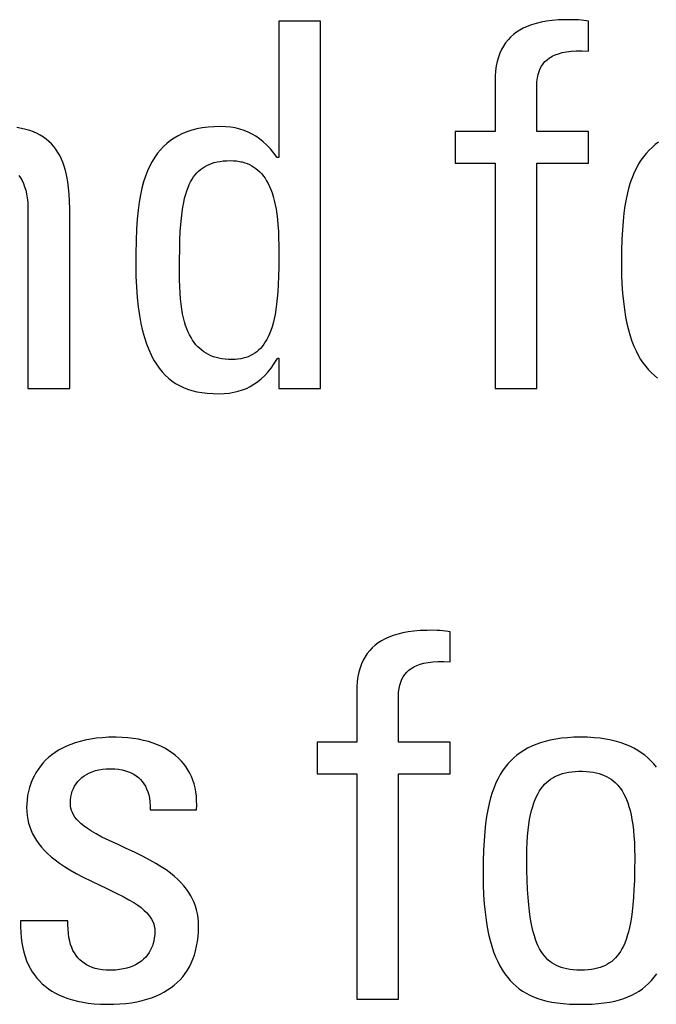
# Model space of a CAD drawing. Header units: millimetres. Extents: x -728 to -141, y -62 to 525.
# Tile 41 of 186: x -462.42 to -459.55, y 198.95 to 203.39. Entities that reach past the tile are written whole.
import ezdxf

# ---------------------------------------------------------------- set-up
doc = ezdxf.new("R2010")
doc.units = ezdxf.units.MM
doc.header["$LTSCALE"] = 23.1
doc.layers.add('R912005502_AM_0', color=7, linetype='CONTINUOUS')

msp = doc.modelspace()

# ---------------------------------------------------------------- linework, layer by layer
at = {"layer": 'R912005502_AM_0', "color": 7}
for p, q in [((-461.0648, 203.3844), (-461.2528, 203.3844)), ((-461.2528, 203.3844), (-461.2528, 202.7699)), ((-461.0648, 201.7288), (-461.0648, 203.3844)), ((-460.1499, 203.353), (-460.1661, 203.3441)), ((-460.1323, 203.361), (-460.1499, 203.353)), ((-460.1132, 203.3682), (-460.1323, 203.361)), ((-460.0926, 203.3745), (-460.1132, 203.3682)), ((-460.0701, 203.3799), (-460.0926, 203.3745)), ((-460.0458, 203.3843), (-460.0701, 203.3799)), ((-460.0194, 203.3877), (-460.0458, 203.3843)), ((-459.9906, 203.39), (-460.0194, 203.3877)), ((-459.9592, 203.3911), (-459.9906, 203.39)), ((-459.9451, 203.3913), (-459.9592, 203.3911)), ((-459.9144, 203.3907), (-459.9451, 203.3913)), ((-459.9012, 203.3899), (-459.9144, 203.3907)), ((-459.8888, 203.3889), (-459.9012, 203.3899)), ((-459.865, 203.3859), (-459.8888, 203.3889)), ((-459.8557, 203.3844), (-459.865, 203.3859)), ((-459.8557, 203.2491), (-459.8557, 203.3844)), ((-460.2074, 203.3123), (-460.219, 203.3)), ((-460.1948, 203.3238), (-460.2074, 203.3123)), ((-460.181, 203.3344), (-460.1948, 203.3238)), ((-460.1661, 203.3441), (-460.181, 203.3344)), ((-460.2391, 203.2723), (-460.2477, 203.2569)), ((-460.2296, 203.2866), (-460.2391, 203.2723)), ((-460.219, 203.3), (-460.2296, 203.2866)), ((-460.2618, 203.2224), (-460.2673, 203.2033)), ((-460.2552, 203.2403), (-460.2618, 203.2224)), ((-460.2477, 203.2569), (-460.2552, 203.2403)), ((-460.0428, 203.211), (-460.0322, 203.219)), ((-460.0322, 203.219), (-460.0264, 203.2227)), ((-460.0264, 203.2227), (-460.0202, 203.2262)), ((-460.0202, 203.2262), (-460.0068, 203.2325)), ((-460.0068, 203.2325), (-459.9917, 203.2381)), ((-459.9917, 203.2381), (-459.9748, 203.2427)), ((-459.9748, 203.2427), (-459.9559, 203.2463)), ((-459.9559, 203.2463), (-459.9348, 203.2489)), ((-459.9348, 203.2489), (-459.9112, 203.2503)), ((-459.9112, 203.2503), (-459.8849, 203.2504)), ((-459.8849, 203.2504), (-459.8557, 203.2491)), ((-460.2717, 203.1828), (-460.2749, 203.1607)), ((-460.2673, 203.2033), (-460.2717, 203.1828)), ((-460.0788, 203.1582), (-460.0736, 203.1708)), ((-460.0736, 203.1708), (-460.0675, 203.1822)), ((-460.0675, 203.1822), (-460.0604, 203.1927)), ((-460.0604, 203.1927), (-460.0522, 203.2023)), ((-460.0522, 203.2023), (-460.0428, 203.211)), ((-460.2769, 203.137), (-460.2776, 203.1116)), ((-460.2749, 203.1607), (-460.2769, 203.137)), ((-460.0884, 203.1119), (-460.0862, 203.129)), ((-460.0862, 203.129), (-460.083, 203.1444)), ((-460.083, 203.1444), (-460.0788, 203.1582)), ((-460.2776, 203.1116), (-460.2776, 202.8869)), ((-460.0896, 203.084), (-460.0895, 203.0927)), ((-460.0896, 202.8869), (-460.0896, 203.084)), ((-460.0895, 203.0927), (-460.0884, 203.1119)), ((-462.4124, 202.9014), (-462.4331, 202.905)), ((-461.5716, 202.9069), (-461.5976, 202.9035)), ((-461.5438, 202.909), (-461.5716, 202.9069)), ((-461.5142, 202.9098), (-461.5438, 202.909)), ((-461.4912, 202.909), (-461.5142, 202.9098)), ((-461.4693, 202.9069), (-461.4912, 202.909)), ((-461.4485, 202.9034), (-461.4693, 202.9069)), ((-462.3931, 202.897), (-462.4124, 202.9014)), ((-462.3751, 202.8917), (-462.3931, 202.897)), ((-462.3583, 202.8855), (-462.3751, 202.8917)), ((-462.3425, 202.8786), (-462.3583, 202.8855)), ((-462.3278, 202.8709), (-462.3425, 202.8786)), ((-462.3208, 202.8667), (-462.3278, 202.8709)), ((-462.314, 202.8624), (-462.3208, 202.8667)), ((-462.3011, 202.853), (-462.314, 202.8624)), ((-461.7064, 202.8684), (-461.7244, 202.858)), ((-461.6872, 202.8777), (-461.7064, 202.8684)), ((-461.6772, 202.8819), (-461.6872, 202.8777)), ((-461.6668, 202.8858), (-461.6772, 202.8819)), ((-461.6452, 202.8929), (-461.6668, 202.8858)), ((-461.6222, 202.8988), (-461.6452, 202.8929)), ((-461.5976, 202.9035), (-461.6222, 202.8988)), ((-461.4285, 202.8985), (-461.4485, 202.9034)), ((-461.4093, 202.8924), (-461.4285, 202.8985)), ((-461.3908, 202.8848), (-461.4093, 202.8924)), ((-461.3729, 202.876), (-461.3908, 202.8848)), ((-461.3556, 202.8657), (-461.3729, 202.876)), ((-461.3388, 202.854), (-461.3556, 202.8657)), ((-460.2776, 202.8869), (-460.4565, 202.8869)), ((-460.4565, 202.8869), (-460.4565, 202.7447)), ((-459.8557, 202.8869), (-460.0896, 202.8869)), ((-459.8557, 202.7447), (-459.8557, 202.8869)), ((-462.2891, 202.8429), (-462.3011, 202.853)), ((-462.2779, 202.8319), (-462.2891, 202.8429)), ((-462.2674, 202.8201), (-462.2779, 202.8319)), ((-462.2576, 202.8073), (-462.2674, 202.8201)), ((-461.7723, 202.8203), (-461.7864, 202.8054)), ((-461.7573, 202.834), (-461.7723, 202.8203)), ((-461.7413, 202.8466), (-461.7573, 202.834)), ((-461.7244, 202.858), (-461.7413, 202.8466)), ((-461.3224, 202.8407), (-461.3388, 202.854)), ((-461.3063, 202.8258), (-461.3224, 202.8407)), ((-461.2905, 202.8091), (-461.3063, 202.8258)), ((-459.5696, 202.816), (-459.5832, 202.8029)), ((-459.5552, 202.8282), (-459.5696, 202.816)), ((-459.54, 202.8396), (-459.5552, 202.8282)), ((-462.2485, 202.7935), (-462.2576, 202.8073)), ((-462.2401, 202.7786), (-462.2485, 202.7935)), ((-462.2323, 202.7625), (-462.2401, 202.7786)), ((-461.8121, 202.7718), (-461.8237, 202.7529)), ((-461.7997, 202.7892), (-461.8121, 202.7718)), ((-461.7864, 202.8054), (-461.7997, 202.7892)), ((-461.2749, 202.7904), (-461.2905, 202.8091)), ((-461.2597, 202.7699), (-461.2749, 202.7904)), ((-459.6081, 202.774), (-459.6195, 202.758)), ((-459.596, 202.7889), (-459.6081, 202.774)), ((-459.5832, 202.8029), (-459.596, 202.7889)), ((-462.2252, 202.7452), (-462.2323, 202.7625)), ((-462.2188, 202.7264), (-462.2252, 202.7452)), ((-461.8346, 202.7324), (-461.8446, 202.7103)), ((-461.8237, 202.7529), (-461.8346, 202.7324)), ((-461.5919, 202.7259), (-461.5871, 202.7289)), ((-461.5871, 202.7289), (-461.5772, 202.7344)), ((-461.5772, 202.7344), (-461.5666, 202.7393)), ((-461.5666, 202.7393), (-461.5554, 202.7435)), ((-461.5554, 202.7435), (-461.5435, 202.7472)), ((-461.5435, 202.7472), (-461.5308, 202.7503)), ((-461.5308, 202.7503), (-461.5173, 202.7528)), ((-461.5173, 202.7528), (-461.5028, 202.7546)), ((-461.5028, 202.7546), (-461.4873, 202.7557)), ((-461.4873, 202.7557), (-461.4707, 202.7561)), ((-461.4707, 202.7561), (-461.4565, 202.7557)), ((-461.4565, 202.7557), (-461.443, 202.7545)), ((-461.443, 202.7545), (-461.4302, 202.7526)), ((-461.4302, 202.7526), (-461.424, 202.7514)), ((-461.424, 202.7514), (-461.418, 202.75)), ((-461.418, 202.75), (-461.4063, 202.7468)), ((-461.4063, 202.7468), (-461.3951, 202.7428)), ((-461.3951, 202.7428), (-461.3845, 202.7382)), ((-461.3845, 202.7382), (-461.3743, 202.7329)), ((-461.3743, 202.7329), (-461.3646, 202.727)), ((-461.3646, 202.727), (-461.3553, 202.7204)), ((-461.2528, 202.7699), (-461.2597, 202.7699)), ((-460.4565, 202.7447), (-460.2776, 202.7447)), ((-460.2776, 202.7447), (-460.2776, 201.7288)), ((-460.0896, 202.7447), (-459.8557, 202.7447)), ((-460.0896, 201.7288), (-460.0896, 202.7447)), ((-459.6302, 202.741), (-459.6402, 202.7228)), ((-459.6195, 202.758), (-459.6302, 202.741)), ((-462.4245, 202.6894), (-462.4169, 202.6783)), ((-462.2131, 202.7061), (-462.2188, 202.7264)), ((-462.208, 202.684), (-462.2131, 202.7061)), ((-462.2038, 202.66), (-462.208, 202.684)), ((-461.8539, 202.6864), (-461.8623, 202.6605)), ((-461.8446, 202.7103), (-461.8539, 202.6864)), ((-461.6434, 202.6722), (-461.6366, 202.6825)), ((-461.6366, 202.6825), (-461.6294, 202.692)), ((-461.6294, 202.692), (-461.6219, 202.7008)), ((-461.6219, 202.7008), (-461.6139, 202.7088)), ((-461.6139, 202.7088), (-461.6055, 202.7161)), ((-461.6055, 202.7161), (-461.5966, 202.7228)), ((-461.5966, 202.7228), (-461.5919, 202.7259)), ((-461.3553, 202.7204), (-461.3464, 202.7131)), ((-461.3464, 202.7131), (-461.3379, 202.7051)), ((-461.3379, 202.7051), (-461.3297, 202.6964)), ((-461.3297, 202.6964), (-461.3219, 202.6868)), ((-461.3219, 202.6868), (-461.3144, 202.6765)), ((-459.6583, 202.6825), (-459.6663, 202.6601)), ((-459.6496, 202.7033), (-459.6583, 202.6825)), ((-459.6402, 202.7228), (-459.6496, 202.7033)), ((-462.4169, 202.6783), (-462.41, 202.6662)), ((-462.41, 202.6662), (-462.4038, 202.6531)), ((-462.4038, 202.6531), (-462.3984, 202.6388)), ((-462.3984, 202.6388), (-462.3937, 202.6233)), ((-462.2003, 202.6339), (-462.2038, 202.66)), ((-461.8623, 202.6605), (-461.8699, 202.6324)), ((-461.6617, 202.6352), (-461.656, 202.6486)), ((-461.656, 202.6486), (-461.6499, 202.6609)), ((-461.6499, 202.6609), (-461.6434, 202.6722)), ((-461.3144, 202.6765), (-461.3073, 202.6652)), ((-461.3073, 202.6652), (-461.3006, 202.6531)), ((-461.3006, 202.6531), (-461.2942, 202.64)), ((-461.2942, 202.64), (-461.2882, 202.6259)), ((-459.6663, 202.6601), (-459.6737, 202.6361)), ((-462.3937, 202.6233), (-462.3899, 202.6064)), ((-462.3899, 202.6064), (-462.3868, 202.5881)), ((-462.1977, 202.6054), (-462.2003, 202.6339)), ((-462.1959, 202.5741), (-462.1977, 202.6054)), ((-461.8766, 202.6019), (-461.8824, 202.5687)), ((-461.8699, 202.6324), (-461.8766, 202.6019)), ((-461.6769, 202.5871), (-461.6722, 202.6046)), ((-461.6722, 202.6046), (-461.6671, 202.6206)), ((-461.6671, 202.6206), (-461.6617, 202.6352)), ((-461.2882, 202.6259), (-461.2826, 202.6106)), ((-461.2826, 202.6106), (-461.2774, 202.5942)), ((-461.2774, 202.5942), (-461.2726, 202.5766)), ((-459.6805, 202.6104), (-459.6865, 202.5825)), ((-459.6737, 202.6361), (-459.6805, 202.6104)), ((-462.3868, 202.5881), (-462.3847, 202.5681)), ((-462.3847, 202.5681), (-462.3835, 202.5463)), ((-462.1952, 202.5396), (-462.1959, 202.5741)), ((-461.8824, 202.5687), (-461.8873, 202.5323)), ((-461.6851, 202.5468), (-461.6812, 202.5679)), ((-461.6812, 202.5679), (-461.6769, 202.5871)), ((-461.2726, 202.5766), (-461.2683, 202.5576)), ((-461.2683, 202.5576), (-461.2645, 202.5372)), ((-459.6918, 202.5524), (-459.6964, 202.5197)), ((-459.6865, 202.5825), (-459.6918, 202.5524)), ((-462.3835, 202.5463), (-462.3833, 202.5314)), ((-462.3833, 202.5314), (-462.3833, 201.7288)), ((-462.1952, 201.7288), (-462.1952, 202.5396)), ((-461.8873, 202.5323), (-461.8912, 202.4922)), ((-461.6917, 202.4976), (-461.6886, 202.5235)), ((-461.6886, 202.5235), (-461.6851, 202.5468)), ((-461.2645, 202.5372), (-461.2612, 202.5153)), ((-461.2612, 202.5153), (-461.2584, 202.4917)), ((-459.6964, 202.5197), (-459.7002, 202.484)), ((-461.8912, 202.4922), (-461.8941, 202.4474)), ((-461.6965, 202.4364), (-461.6944, 202.4688)), ((-461.6944, 202.4688), (-461.6917, 202.4976)), ((-461.2584, 202.4917), (-461.2561, 202.4662)), ((-461.2561, 202.4662), (-461.2544, 202.4386)), ((-459.7002, 202.484), (-459.7033, 202.4447)), ((-461.8941, 202.4474), (-461.8961, 202.3966)), ((-461.6982, 202.3997), (-461.6965, 202.4364)), ((-461.2544, 202.4386), (-461.2533, 202.4083)), ((-459.7033, 202.4447), (-459.7055, 202.4009)), ((-461.8961, 202.3966), (-461.897, 202.3362)), ((-461.6994, 202.3575), (-461.6982, 202.3997)), ((-461.2533, 202.4083), (-461.2528, 202.3743)), ((-461.2528, 202.3743), (-461.2528, 202.3306)), ((-459.7055, 202.4009), (-459.7069, 202.3513)), ((-461.897, 202.3362), (-461.8972, 202.2883)), ((-461.6999, 202.3078), (-461.6994, 202.3575)), ((-461.2528, 202.3306), (-461.253, 202.2769)), ((-459.7069, 202.3513), (-459.7074, 202.2932)), ((-461.8972, 202.2883), (-461.8964, 202.235)), ((-461.6999, 202.2587), (-461.6999, 202.3078)), ((-459.7074, 202.2932), (-459.7074, 202.2906)), ((-459.7074, 202.2906), (-459.7068, 202.2436)), ((-461.6995, 202.2202), (-461.6999, 202.2587)), ((-461.253, 202.2769), (-461.2538, 202.2341)), ((-459.7068, 202.2436), (-459.7051, 202.1998)), ((-461.8964, 202.235), (-461.8943, 202.1856)), ((-461.6986, 202.1877), (-461.6995, 202.2202)), ((-461.2551, 202.1975), (-461.2569, 202.165)), ((-461.2538, 202.2341), (-461.2551, 202.1975)), ((-459.7051, 202.1998), (-459.7024, 202.159)), ((-461.8943, 202.1856), (-461.891, 202.1399)), ((-461.6972, 202.1589), (-461.6986, 202.1877)), ((-461.6952, 202.1327), (-461.6972, 202.1589)), ((-461.2569, 202.165), (-461.2592, 202.1358)), ((-459.7024, 202.159), (-459.6988, 202.1211)), ((-461.891, 202.1399), (-461.8864, 202.0976)), ((-461.6926, 202.1088), (-461.6952, 202.1327)), ((-461.6895, 202.0867), (-461.6926, 202.1088)), ((-461.2621, 202.1093), (-461.2654, 202.0851)), ((-461.2592, 202.1358), (-461.2621, 202.1093)), ((-459.6988, 202.1211), (-459.6942, 202.0857)), ((-461.8864, 202.0976), (-461.8808, 202.0585)), ((-461.686, 202.0662), (-461.6895, 202.0867)), ((-461.6819, 202.0472), (-461.686, 202.0662)), ((-461.2691, 202.063), (-461.2733, 202.0426)), ((-461.2654, 202.0851), (-461.2691, 202.063)), ((-459.6942, 202.0857), (-459.6889, 202.0528)), ((-461.8808, 202.0585), (-461.8742, 202.0224)), ((-461.8742, 202.0224), (-461.8666, 201.9892)), ((-461.6774, 202.0296), (-461.6819, 202.0472)), ((-461.6724, 202.0132), (-461.6774, 202.0296)), ((-461.2779, 202.0239), (-461.2829, 202.0067)), ((-461.2733, 202.0426), (-461.2779, 202.0239)), ((-459.6889, 202.0528), (-459.6827, 202.0222)), ((-459.6827, 202.0222), (-459.6759, 201.9937)), ((-461.8666, 201.9892), (-461.8582, 201.9586)), ((-461.667, 201.998), (-461.6724, 202.0132)), ((-461.6612, 201.9838), (-461.667, 201.998)), ((-461.6549, 201.9706), (-461.6612, 201.9838)), ((-461.294, 201.9762), (-461.3001, 201.9628)), ((-461.2883, 201.9908), (-461.294, 201.9762)), ((-461.2829, 202.0067), (-461.2883, 201.9908)), ((-459.6759, 201.9937), (-459.6683, 201.9672)), ((-461.8582, 201.9586), (-461.8489, 201.9304)), ((-461.8489, 201.9304), (-461.8389, 201.9046)), ((-461.6483, 201.9584), (-461.6549, 201.9706)), ((-461.6413, 201.947), (-461.6483, 201.9584)), ((-461.6338, 201.9364), (-461.6413, 201.947)), ((-461.626, 201.9266), (-461.6338, 201.9364)), ((-461.3204, 201.9286), (-461.3279, 201.919)), ((-461.3133, 201.939), (-461.3204, 201.9286)), ((-461.3066, 201.9504), (-461.3133, 201.939)), ((-461.3001, 201.9628), (-461.3066, 201.9504)), ((-459.6683, 201.9672), (-459.6601, 201.9427)), ((-459.6601, 201.9427), (-459.6512, 201.9198)), ((-461.8389, 201.9046), (-461.8281, 201.8808)), ((-461.6178, 201.9176), (-461.626, 201.9266)), ((-461.6092, 201.9092), (-461.6178, 201.9176)), ((-461.6001, 201.9015), (-461.6092, 201.9092)), ((-461.5906, 201.8945), (-461.6001, 201.9015)), ((-461.5806, 201.8881), (-461.5906, 201.8945)), ((-461.5701, 201.8823), (-461.5806, 201.8881)), ((-461.3611, 201.8884), (-461.3704, 201.8825)), ((-461.3522, 201.8949), (-461.3611, 201.8884)), ((-461.3438, 201.9022), (-461.3522, 201.8949)), ((-461.3356, 201.9102), (-461.3438, 201.9022)), ((-461.3279, 201.919), (-461.3356, 201.9102)), ((-459.6512, 201.9198), (-459.6417, 201.8986)), ((-459.6417, 201.8986), (-459.6317, 201.8789)), ((-461.8281, 201.8808), (-461.8167, 201.8591)), ((-461.8167, 201.8591), (-461.8046, 201.8391)), ((-461.8046, 201.8391), (-461.7918, 201.8209)), ((-461.5591, 201.8772), (-461.5701, 201.8823)), ((-461.5475, 201.8727), (-461.5591, 201.8772)), ((-461.5352, 201.8688), (-461.5475, 201.8727)), ((-461.5224, 201.8655), (-461.5352, 201.8688)), ((-461.5088, 201.863), (-461.5224, 201.8655)), ((-461.4946, 201.8611), (-461.5088, 201.863)), ((-461.4796, 201.86), (-461.4946, 201.8611)), ((-461.4638, 201.8596), (-461.4796, 201.86)), ((-461.4499, 201.86), (-461.4638, 201.8596)), ((-461.4368, 201.8611), (-461.4499, 201.86)), ((-461.4243, 201.863), (-461.4368, 201.8611)), ((-461.4124, 201.8655), (-461.4243, 201.863)), ((-461.4011, 201.8688), (-461.4124, 201.8655)), ((-461.3904, 201.8727), (-461.4011, 201.8688)), ((-461.3802, 201.8773), (-461.3904, 201.8727)), ((-461.3704, 201.8825), (-461.3802, 201.8773)), ((-461.2876, 201.8213), (-461.273, 201.8417)), ((-461.273, 201.8417), (-461.2585, 201.8645)), ((-461.2585, 201.8645), (-461.2574, 201.8664)), ((-461.2574, 201.8664), (-461.2528, 201.8664)), ((-461.2528, 201.8664), (-461.2528, 201.7288)), ((-459.6317, 201.8789), (-459.621, 201.8606)), ((-459.621, 201.8606), (-459.6098, 201.8436)), ((-459.6098, 201.8436), (-459.598, 201.8278)), ((-461.7918, 201.8209), (-461.7784, 201.8044)), ((-461.7784, 201.8044), (-461.7643, 201.7893)), ((-461.3174, 201.7869), (-461.3024, 201.8031)), ((-461.3024, 201.8031), (-461.2876, 201.8213)), ((-459.598, 201.8278), (-459.5856, 201.8133)), ((-459.5856, 201.8133), (-459.5726, 201.7998)), ((-459.5726, 201.7998), (-459.559, 201.7874)), ((-461.7643, 201.7893), (-461.7496, 201.7757)), ((-461.7496, 201.7757), (-461.7341, 201.7635)), ((-461.7341, 201.7635), (-461.7179, 201.7525)), ((-461.7179, 201.7525), (-461.7009, 201.7427)), ((-461.3645, 201.7485), (-461.3483, 201.7597)), ((-461.3483, 201.7597), (-461.3327, 201.7725)), ((-461.3327, 201.7725), (-461.3174, 201.7869)), ((-459.559, 201.7874), (-459.5447, 201.776)), ((-462.3833, 201.7288), (-462.1952, 201.7288)), ((-461.7009, 201.7427), (-461.6829, 201.7341)), ((-461.6829, 201.7341), (-461.664, 201.7266)), ((-461.664, 201.7266), (-461.6439, 201.7203)), ((-461.6439, 201.7203), (-461.6225, 201.715)), ((-461.6225, 201.715), (-461.5997, 201.711)), ((-461.5997, 201.711), (-461.5751, 201.7081)), ((-461.5751, 201.7081), (-461.5483, 201.7063)), ((-461.5483, 201.7063), (-461.5234, 201.7059)), ((-461.5234, 201.7059), (-461.4994, 201.7066)), ((-461.4994, 201.7066), (-461.4769, 201.7087)), ((-461.4769, 201.7087), (-461.4558, 201.7121)), ((-461.4558, 201.7121), (-461.4358, 201.7168)), ((-461.4358, 201.7168), (-461.4168, 201.7228)), ((-461.4168, 201.7228), (-461.3986, 201.73)), ((-461.3986, 201.73), (-461.3812, 201.7386)), ((-461.3812, 201.7386), (-461.3645, 201.7485)), ((-461.2528, 201.7288), (-461.0648, 201.7288)), ((-460.2776, 201.7288), (-460.0896, 201.7288)), ((-460.7736, 200.6014), (-460.7898, 200.5925)), ((-460.756, 200.6094), (-460.7736, 200.6014)), ((-460.7369, 200.6166), (-460.756, 200.6094)), ((-460.7163, 200.6229), (-460.7369, 200.6166)), ((-460.6939, 200.6283), (-460.7163, 200.6229)), ((-460.6696, 200.6327), (-460.6939, 200.6283)), ((-460.6432, 200.6361), (-460.6696, 200.6327)), ((-460.6144, 200.6384), (-460.6432, 200.6361)), ((-460.583, 200.6395), (-460.6144, 200.6384)), ((-460.5688, 200.6397), (-460.583, 200.6395)), ((-460.5382, 200.6391), (-460.5688, 200.6397)), ((-460.525, 200.6383), (-460.5382, 200.6391)), ((-460.5127, 200.6373), (-460.525, 200.6383)), ((-460.4886, 200.6342), (-460.5127, 200.6373)), ((-460.4794, 200.6328), (-460.4886, 200.6342)), ((-460.4794, 200.4975), (-460.4794, 200.6328)), ((-460.8311, 200.5607), (-460.8427, 200.5483)), ((-460.8185, 200.5721), (-460.8311, 200.5607)), ((-460.8047, 200.5827), (-460.8185, 200.5721)), ((-460.7898, 200.5925), (-460.8047, 200.5827)), ((-460.8628, 200.5207), (-460.8714, 200.5052)), ((-460.8533, 200.535), (-460.8628, 200.5207)), ((-460.8427, 200.5483), (-460.8533, 200.535)), ((-460.8855, 200.4708), (-460.891, 200.4516)), ((-460.8789, 200.4886), (-460.8855, 200.4708)), ((-460.8714, 200.5052), (-460.8789, 200.4886)), ((-460.6664, 200.4594), (-460.6558, 200.4674)), ((-460.6558, 200.4674), (-460.65, 200.4711)), ((-460.65, 200.4711), (-460.6438, 200.4746)), ((-460.6438, 200.4746), (-460.6304, 200.4809)), ((-460.6304, 200.4809), (-460.6153, 200.4865)), ((-460.6153, 200.4865), (-460.5984, 200.4911)), ((-460.5984, 200.4911), (-460.5796, 200.4947)), ((-460.5796, 200.4947), (-460.5585, 200.4973)), ((-460.5585, 200.4973), (-460.5349, 200.4987)), ((-460.5349, 200.4987), (-460.5086, 200.4988)), ((-460.5086, 200.4988), (-460.4794, 200.4975)), ((-460.8954, 200.4311), (-460.8986, 200.409)), ((-460.891, 200.4516), (-460.8954, 200.4311)), ((-460.6973, 200.4192), (-460.6911, 200.4306)), ((-460.6911, 200.4306), (-460.684, 200.4411)), ((-460.684, 200.4411), (-460.6758, 200.4507)), ((-460.6758, 200.4507), (-460.6664, 200.4594)), ((-460.9006, 200.3853), (-460.9013, 200.3599)), ((-460.8986, 200.409), (-460.9006, 200.3853)), ((-460.712, 200.3603), (-460.7098, 200.3774)), ((-460.7098, 200.3774), (-460.7066, 200.3927)), ((-460.7066, 200.3927), (-460.7024, 200.4066)), ((-460.7024, 200.4066), (-460.6973, 200.4192)), ((-460.9013, 200.3599), (-460.9013, 200.1352)), ((-460.7132, 200.3324), (-460.7131, 200.3411)), ((-460.7132, 200.1352), (-460.7132, 200.3324)), ((-460.7131, 200.3411), (-460.712, 200.3603)), ((-462.0757, 200.1531), (-462.1013, 200.1494)), ((-462.0487, 200.1558), (-462.0757, 200.1531)), ((-462.0203, 200.1575), (-462.0487, 200.1558)), ((-461.9904, 200.1581), (-462.0203, 200.1575)), ((-461.986, 200.158), (-461.9904, 200.1581)), ((-461.9593, 200.1573), (-461.986, 200.158)), ((-461.9335, 200.1555), (-461.9593, 200.1573)), ((-461.9086, 200.1526), (-461.9335, 200.1555)), ((-459.9509, 200.1558), (-459.9783, 200.1531)), ((-459.9218, 200.1575), (-459.9509, 200.1558)), ((-459.8909, 200.1581), (-459.9218, 200.1575)), ((-459.8599, 200.1575), (-459.8909, 200.1581)), ((-459.8308, 200.1558), (-459.8599, 200.1575)), ((-459.8034, 200.1531), (-459.8308, 200.1558)), ((-462.2281, 200.1087), (-462.2452, 200.0992)), ((-462.2099, 200.1175), (-462.2281, 200.1087)), ((-462.1905, 200.1255), (-462.2099, 200.1175)), ((-462.1701, 200.1328), (-462.1905, 200.1255)), ((-462.1484, 200.1392), (-462.1701, 200.1328)), ((-462.1255, 200.1448), (-462.1484, 200.1392)), ((-462.1013, 200.1494), (-462.1255, 200.1448)), ((-461.8847, 200.1486), (-461.9086, 200.1526)), ((-461.8618, 200.1438), (-461.8847, 200.1486)), ((-461.84, 200.138), (-461.8618, 200.1438)), ((-461.8193, 200.1314), (-461.84, 200.138)), ((-461.7998, 200.1239), (-461.8193, 200.1314)), ((-461.7813, 200.1157), (-461.7998, 200.1239)), ((-461.7639, 200.1067), (-461.7813, 200.1157)), ((-460.9013, 200.1352), (-461.0802, 200.1352)), ((-461.0802, 200.1352), (-461.0802, 199.993)), ((-460.4794, 200.1352), (-460.7132, 200.1352)), ((-460.4794, 199.993), (-460.4794, 200.1352)), ((-460.1123, 200.1172), (-460.1305, 200.1083)), ((-460.0931, 200.1253), (-460.1123, 200.1172)), ((-460.0728, 200.1326), (-460.0931, 200.1253)), ((-460.0512, 200.1391), (-460.0728, 200.1326)), ((-460.0283, 200.1447), (-460.0512, 200.1391)), ((-460.0041, 200.1493), (-460.0283, 200.1447)), ((-459.9783, 200.1531), (-460.0041, 200.1493)), ((-459.7777, 200.1493), (-459.8034, 200.1531)), ((-459.7534, 200.1447), (-459.7777, 200.1493)), ((-459.7305, 200.1391), (-459.7534, 200.1447)), ((-459.7089, 200.1326), (-459.7305, 200.1391)), ((-459.6886, 200.1253), (-459.7089, 200.1326)), ((-459.6694, 200.1172), (-459.6886, 200.1253)), ((-459.6512, 200.1083), (-459.6694, 200.1172)), ((-462.2906, 200.0663), (-462.3038, 200.0539)), ((-462.2764, 200.0779), (-462.2906, 200.0663)), ((-462.2613, 200.0889), (-462.2764, 200.0779)), ((-462.2452, 200.0992), (-462.2613, 200.0889)), ((-461.7476, 200.0971), (-461.7639, 200.1067)), ((-461.7324, 200.0867), (-461.7476, 200.0971)), ((-461.7182, 200.0757), (-461.7324, 200.0867)), ((-461.705, 200.0641), (-461.7182, 200.0757)), ((-460.1933, 200.0643), (-460.2069, 200.0513)), ((-460.1789, 200.0766), (-460.1933, 200.0643)), ((-460.1637, 200.0879), (-460.1789, 200.0766)), ((-460.1476, 200.0985), (-460.1637, 200.0879)), ((-460.1305, 200.1083), (-460.1476, 200.0985)), ((-459.6341, 200.0985), (-459.6512, 200.1083)), ((-459.618, 200.0879), (-459.6341, 200.0985)), ((-459.6027, 200.0765), (-459.618, 200.0879)), ((-459.5884, 200.0643), (-459.6027, 200.0765)), ((-462.3275, 200.0271), (-462.338, 200.0127)), ((-462.3161, 200.0409), (-462.3275, 200.0271)), ((-462.3038, 200.0539), (-462.3161, 200.0409)), ((-461.6928, 200.0519), (-461.705, 200.0641)), ((-461.6816, 200.039), (-461.6928, 200.0519)), ((-461.6713, 200.0255), (-461.6816, 200.039)), ((-461.6621, 200.0114), (-461.6713, 200.0255)), ((-460.2318, 200.0223), (-460.2432, 200.0064)), ((-460.2197, 200.0373), (-460.2318, 200.0223)), ((-460.2069, 200.0513), (-460.2197, 200.0373)), ((-459.5748, 200.0512), (-459.5884, 200.0643)), ((-459.562, 200.0373), (-459.5748, 200.0512)), ((-459.5499, 200.0223), (-459.562, 200.0373)), ((-462.3562, 199.9819), (-462.3639, 199.9656)), ((-462.3475, 199.9977), (-462.3562, 199.9819)), ((-462.338, 200.0127), (-462.3475, 199.9977)), ((-462.1502, 199.9671), (-462.1408, 199.9757)), ((-462.1408, 199.9757), (-462.1303, 199.9835)), ((-462.1303, 199.9835), (-462.119, 199.9906)), ((-462.119, 199.9906), (-462.1066, 199.997)), ((-462.1066, 199.997), (-462.0934, 200.0025)), ((-462.0934, 200.0025), (-462.0792, 200.0072)), ((-462.0792, 200.0072), (-462.0641, 200.0109)), ((-462.0641, 200.0109), (-462.0481, 200.0137)), ((-462.0481, 200.0137), (-462.0314, 200.0154)), ((-462.0314, 200.0154), (-462.0139, 200.016)), ((-462.0139, 200.016), (-462.0134, 200.016)), ((-462.0134, 200.016), (-462.0105, 200.0159)), ((-462.0105, 200.0159), (-461.992, 200.0152)), ((-461.992, 200.0152), (-461.9748, 200.0135)), ((-461.9748, 200.0135), (-461.9588, 200.0107)), ((-461.9588, 200.0107), (-461.9441, 200.0071)), ((-461.9441, 200.0071), (-461.9304, 200.0026)), ((-461.9304, 200.0026), (-461.9178, 199.9972)), ((-461.9178, 199.9972), (-461.9061, 199.9911)), ((-461.9061, 199.9911), (-461.8953, 199.9841)), ((-461.8953, 199.9841), (-461.8855, 199.9764)), ((-461.8855, 199.9764), (-461.8764, 199.9678)), ((-461.6537, 199.9966), (-461.6621, 200.0114)), ((-461.6464, 199.9811), (-461.6537, 199.9966)), ((-461.6399, 199.965), (-461.6464, 199.9811)), ((-461.0802, 199.993), (-460.9013, 199.993)), ((-460.9013, 199.993), (-460.9013, 198.9772)), ((-460.7132, 199.993), (-460.4794, 199.993)), ((-460.7132, 198.9772), (-460.7132, 199.993)), ((-460.2539, 199.9893), (-460.2639, 199.9711)), ((-460.2432, 200.0064), (-460.2539, 199.9893)), ((-460.0175, 199.9752), (-460.0073, 199.9809)), ((-460.0073, 199.9809), (-459.9965, 199.986)), ((-459.9965, 199.986), (-459.9852, 199.9905)), ((-459.9852, 199.9905), (-459.9731, 199.9943)), ((-459.9731, 199.9943), (-459.9603, 199.9976)), ((-459.9603, 199.9976), (-459.9466, 200.0003)), ((-459.9466, 200.0003), (-459.9319, 200.0023)), ((-459.9319, 200.0023), (-459.916, 200.0037)), ((-459.916, 200.0037), (-459.8989, 200.0044)), ((-459.8989, 200.0044), (-459.8909, 200.0045)), ((-459.8909, 200.0045), (-459.8828, 200.0044)), ((-459.8828, 200.0044), (-459.8656, 200.0037)), ((-459.8656, 200.0037), (-459.8498, 200.0023)), ((-459.8498, 200.0023), (-459.8351, 200.0003)), ((-459.8351, 200.0003), (-459.8214, 199.9976)), ((-459.8214, 199.9976), (-459.8085, 199.9943)), ((-459.8085, 199.9943), (-459.7965, 199.9905)), ((-459.7965, 199.9905), (-459.7851, 199.986)), ((-459.7851, 199.986), (-459.7743, 199.9809)), ((-459.7743, 199.9809), (-459.7641, 199.9752)), ((-462.3706, 199.9486), (-462.3764, 199.9311)), ((-462.3639, 199.9656), (-462.3706, 199.9486)), ((-462.1787, 199.9262), (-462.173, 199.9375)), ((-462.173, 199.9375), (-462.1664, 199.948)), ((-462.1664, 199.948), (-462.1588, 199.9579)), ((-462.1588, 199.9579), (-462.1502, 199.9671)), ((-461.8764, 199.9678), (-461.8682, 199.9584)), ((-461.8682, 199.9584), (-461.8607, 199.9482)), ((-461.8607, 199.9482), (-461.8541, 199.9371)), ((-461.8541, 199.9371), (-461.8483, 199.9251)), ((-461.6345, 199.9481), (-461.6399, 199.965)), ((-461.63, 199.9305), (-461.6345, 199.9481)), ((-460.2733, 199.9516), (-460.282, 199.9308)), ((-460.2639, 199.9711), (-460.2733, 199.9516)), ((-460.0695, 199.9265), (-460.0618, 199.9365)), ((-460.0618, 199.9365), (-460.0578, 199.9412)), ((-460.0578, 199.9412), (-460.0537, 199.9458)), ((-460.0537, 199.9458), (-460.0453, 199.9542)), ((-460.0453, 199.9542), (-460.0365, 199.9619)), ((-460.0365, 199.9619), (-460.0272, 199.9689)), ((-460.0272, 199.9689), (-460.0175, 199.9752)), ((-459.7641, 199.9752), (-459.7544, 199.9689)), ((-459.7544, 199.9689), (-459.7451, 199.9619)), ((-459.7451, 199.9619), (-459.7363, 199.9542)), ((-459.7363, 199.9542), (-459.7279, 199.9457)), ((-459.7279, 199.9457), (-459.7238, 199.9412)), ((-459.7238, 199.9412), (-459.7198, 199.9365)), ((-459.7198, 199.9365), (-459.7122, 199.9265)), ((-462.3849, 199.8946), (-462.3875, 199.8759)), ((-462.3812, 199.913), (-462.3849, 199.8946)), ((-462.3764, 199.9311), (-462.3812, 199.913)), ((-462.1916, 199.8746), (-462.1899, 199.8886)), ((-462.1899, 199.8886), (-462.1872, 199.9018)), ((-462.1872, 199.9018), (-462.1834, 199.9144)), ((-462.1834, 199.9144), (-462.1787, 199.9262)), ((-461.8483, 199.9251), (-461.8433, 199.9122)), ((-461.8433, 199.9122), (-461.8392, 199.8981)), ((-461.8392, 199.8981), (-461.836, 199.883)), ((-461.6265, 199.9121), (-461.63, 199.9305)), ((-461.6241, 199.8929), (-461.6265, 199.9121)), ((-461.6228, 199.8729), (-461.6241, 199.8929)), ((-460.2901, 199.9085), (-460.2975, 199.8845)), ((-460.282, 199.9308), (-460.2901, 199.9085)), ((-460.0965, 199.8767), (-460.0903, 199.8907)), ((-460.0903, 199.8907), (-460.0837, 199.9036)), ((-460.0837, 199.9036), (-460.0768, 199.9155)), ((-460.0768, 199.9155), (-460.0695, 199.9265)), ((-459.7122, 199.9265), (-459.7049, 199.9155)), ((-459.7049, 199.9155), (-459.6979, 199.9036)), ((-459.6979, 199.9036), (-459.6913, 199.8907)), ((-459.6913, 199.8907), (-459.6851, 199.8767)), ((-462.389, 199.8571), (-462.3894, 199.8417)), ((-462.3875, 199.8759), (-462.389, 199.8571)), ((-462.1922, 199.86), (-462.1916, 199.8746)), ((-462.1916, 199.849), (-462.1922, 199.86)), ((-462.1899, 199.8384), (-462.1916, 199.849)), ((-461.836, 199.883), (-461.8337, 199.8667)), ((-461.8337, 199.8667), (-461.8324, 199.8491)), ((-461.8324, 199.8491), (-461.8322, 199.8302)), ((-461.6236, 199.8302), (-461.6226, 199.852)), ((-461.6226, 199.852), (-461.6228, 199.8729)), ((-460.3042, 199.8587), (-460.3102, 199.8309)), ((-460.2975, 199.8845), (-460.3042, 199.8587)), ((-460.1128, 199.8271), (-460.1078, 199.845)), ((-460.1078, 199.845), (-460.1023, 199.8615)), ((-460.1023, 199.8615), (-460.0965, 199.8767)), ((-459.6851, 199.8767), (-459.6793, 199.8615)), ((-459.6793, 199.8615), (-459.6739, 199.845)), ((-459.6739, 199.845), (-459.6689, 199.8271)), ((-462.3894, 199.8417), (-462.3888, 199.823)), ((-462.3888, 199.823), (-462.3871, 199.805)), ((-462.3871, 199.805), (-462.3843, 199.7876)), ((-462.1871, 199.828), (-462.1899, 199.8384)), ((-462.1831, 199.8179), (-462.1871, 199.828)), ((-462.178, 199.8079), (-462.1831, 199.8179)), ((-462.1716, 199.7979), (-462.178, 199.8079)), ((-461.8322, 199.8302), (-461.6236, 199.8302)), ((-460.3155, 199.8008), (-460.3201, 199.7681)), ((-460.3102, 199.8309), (-460.3155, 199.8008)), ((-460.1214, 199.7867), (-460.1173, 199.8077)), ((-460.1173, 199.8077), (-460.1128, 199.8271)), ((-459.6689, 199.8271), (-459.6643, 199.8077)), ((-459.6643, 199.8077), (-459.6602, 199.7867)), ((-462.3843, 199.7876), (-462.3805, 199.7707)), ((-462.3805, 199.7707), (-462.3756, 199.7542)), ((-462.3756, 199.7542), (-462.3696, 199.7382)), ((-462.1638, 199.7878), (-462.1716, 199.7979)), ((-462.1545, 199.7777), (-462.1638, 199.7878)), ((-462.1434, 199.7674), (-462.1545, 199.7777)), ((-462.1304, 199.7568), (-462.1434, 199.7674)), ((-462.115, 199.7458), (-462.1304, 199.7568)), ((-460.3201, 199.7681), (-460.3239, 199.7324)), ((-460.1281, 199.7393), (-460.125, 199.764)), ((-460.125, 199.764), (-460.1214, 199.7867)), ((-459.6602, 199.7867), (-459.6566, 199.764)), ((-459.6566, 199.764), (-459.6536, 199.7393)), ((-462.3696, 199.7382), (-462.3625, 199.7225)), ((-462.3625, 199.7225), (-462.3543, 199.7072)), ((-462.097, 199.7342), (-462.115, 199.7458)), ((-462.0756, 199.7218), (-462.097, 199.7342)), ((-462.0498, 199.7082), (-462.0756, 199.7218)), ((-460.3239, 199.7324), (-460.327, 199.6931)), ((-460.1323, 199.6839), (-460.1305, 199.7127)), ((-460.1305, 199.7127), (-460.1281, 199.7393)), ((-459.6536, 199.7393), (-459.6511, 199.7127)), ((-459.6511, 199.7127), (-459.6493, 199.6839)), ((-462.3543, 199.7072), (-462.345, 199.6921)), ((-462.345, 199.6921), (-462.3345, 199.6772)), ((-462.3345, 199.6772), (-462.3227, 199.6625)), ((-462.0177, 199.6925), (-462.0498, 199.7082)), ((-461.9741, 199.6723), (-462.0177, 199.6925)), ((-461.9442, 199.6586), (-461.9741, 199.6723)), ((-460.327, 199.6931), (-460.3292, 199.6493)), ((-460.1335, 199.6528), (-460.1323, 199.6839)), ((-459.6493, 199.6839), (-459.6482, 199.6528)), ((-462.3227, 199.6625), (-462.3095, 199.648)), ((-462.3095, 199.648), (-462.2949, 199.6335)), ((-462.2949, 199.6335), (-462.2787, 199.6191)), ((-461.8994, 199.6377), (-461.9442, 199.6586)), ((-461.8637, 199.6203), (-461.8994, 199.6377)), ((-460.3292, 199.6493), (-460.3306, 199.5997)), ((-460.1339, 199.6192), (-460.1335, 199.6528)), ((-459.6482, 199.6528), (-459.6478, 199.6192)), ((-462.2787, 199.6191), (-462.2607, 199.6046)), ((-462.2607, 199.6046), (-462.2408, 199.59)), ((-462.2408, 199.59), (-462.2188, 199.5753)), ((-461.8333, 199.6043), (-461.8637, 199.6203)), ((-461.8065, 199.5891), (-461.8333, 199.6043)), ((-461.7825, 199.5744), (-461.8065, 199.5891)), ((-460.3306, 199.5997), (-460.3311, 199.5416)), ((-460.1339, 199.6123), (-460.1339, 199.6192)), ((-460.1334, 199.5594), (-460.1339, 199.6123)), ((-459.6478, 199.6121), (-459.6482, 199.5592)), ((-459.6478, 199.6192), (-459.6478, 199.6121)), ((-462.2188, 199.5753), (-462.1942, 199.5601)), ((-462.1942, 199.5601), (-462.1665, 199.5444)), ((-462.1665, 199.5444), (-462.1349, 199.5277)), ((-461.761, 199.56), (-461.7825, 199.5744)), ((-461.7415, 199.5457), (-461.761, 199.56)), ((-461.7239, 199.5314), (-461.7415, 199.5457)), ((-460.3311, 199.5416), (-460.3311, 199.539)), ((-460.3311, 199.539), (-460.3305, 199.492)), ((-460.1323, 199.513), (-460.1334, 199.5594)), ((-459.6482, 199.5592), (-459.6493, 199.5129)), ((-462.1349, 199.5277), (-462.0973, 199.5091)), ((-462.0973, 199.5091), (-462.0275, 199.4759)), ((-461.708, 199.5171), (-461.7239, 199.5314)), ((-461.6935, 199.5028), (-461.708, 199.5171)), ((-461.6806, 199.4883), (-461.6935, 199.5028)), ((-461.6689, 199.4736), (-461.6806, 199.4883)), ((-460.3305, 199.492), (-460.3288, 199.4482)), ((-460.1306, 199.4719), (-460.1323, 199.513)), ((-459.6493, 199.5129), (-459.651, 199.4718)), ((-462.0275, 199.4759), (-461.9852, 199.4556)), ((-461.9852, 199.4556), (-461.9536, 199.4396)), ((-461.6585, 199.4587), (-461.6689, 199.4736)), ((-461.6492, 199.4436), (-461.6585, 199.4587)), ((-461.6411, 199.4282), (-461.6492, 199.4436)), ((-460.3288, 199.4482), (-460.3261, 199.4074)), ((-460.1284, 199.4353), (-460.1306, 199.4719)), ((-459.651, 199.4718), (-459.6533, 199.4352)), ((-461.9536, 199.4396), (-461.9281, 199.4257)), ((-461.9281, 199.4257), (-461.9068, 199.413)), ((-461.9068, 199.413), (-461.8888, 199.4011)), ((-461.8888, 199.4011), (-461.8734, 199.3898)), ((-461.6341, 199.4124), (-461.6411, 199.4282)), ((-461.6281, 199.3962), (-461.6341, 199.4124)), ((-460.3261, 199.4074), (-460.3225, 199.3695)), ((-460.1256, 199.4025), (-460.1284, 199.4353)), ((-460.1224, 199.3729), (-460.1256, 199.4025)), ((-459.656, 199.4024), (-459.6593, 199.3728)), ((-459.6533, 199.4352), (-459.656, 199.4024)), ((-461.8734, 199.3898), (-461.8604, 199.3789)), ((-461.8604, 199.3789), (-461.8493, 199.3683)), ((-461.8493, 199.3683), (-461.84, 199.3579)), ((-461.84, 199.3579), (-461.8322, 199.3476)), ((-461.6232, 199.3795), (-461.6281, 199.3962)), ((-461.6194, 199.3624), (-461.6232, 199.3795)), ((-461.6166, 199.3447), (-461.6194, 199.3624)), ((-460.3225, 199.3695), (-460.3179, 199.3341)), ((-460.1187, 199.3463), (-460.1224, 199.3729)), ((-459.6593, 199.3728), (-459.6629, 199.3462)), ((-462.417, 199.3303), (-462.4171, 199.3034)), ((-462.2037, 199.3303), (-462.417, 199.3303)), ((-462.2035, 199.3128), (-462.2037, 199.3303)), ((-462.2027, 199.2922), (-462.2035, 199.3128)), ((-461.8322, 199.3476), (-461.8257, 199.3374)), ((-461.8257, 199.3374), (-461.8206, 199.3272)), ((-461.8206, 199.3272), (-461.8166, 199.3168)), ((-461.8166, 199.3168), (-461.8138, 199.3063)), ((-461.6149, 199.3264), (-461.6166, 199.3447)), ((-461.6144, 199.3074), (-461.6149, 199.3264)), ((-460.3179, 199.3341), (-460.3126, 199.3012)), ((-460.1147, 199.3221), (-460.1187, 199.3463)), ((-460.1102, 199.3002), (-460.1147, 199.3221)), ((-459.667, 199.3221), (-459.6714, 199.3002)), ((-459.6629, 199.3462), (-459.667, 199.3221)), ((-462.4171, 199.3034), (-462.4161, 199.2779)), ((-462.4161, 199.2779), (-462.414, 199.2537)), ((-462.201, 199.2732), (-462.2027, 199.2922)), ((-462.1985, 199.2557), (-462.201, 199.2732)), ((-461.8138, 199.3063), (-461.8121, 199.2956)), ((-461.8121, 199.2681), (-461.8138, 199.2527)), ((-461.8121, 199.2956), (-461.8116, 199.2845)), ((-461.8116, 199.2845), (-461.8121, 199.2681)), ((-461.6166, 199.2592), (-461.6149, 199.2827)), ((-461.6149, 199.2827), (-461.6144, 199.3074)), ((-460.3126, 199.3012), (-460.3064, 199.2706)), ((-460.3064, 199.2706), (-460.2996, 199.2421)), ((-460.1054, 199.2803), (-460.1102, 199.3002)), ((-460.1002, 199.2622), (-460.1054, 199.2803)), ((-459.6762, 199.2802), (-459.6814, 199.2621)), ((-459.6714, 199.3002), (-459.6762, 199.2802)), ((-462.414, 199.2537), (-462.411, 199.2308)), ((-462.411, 199.2308), (-462.4069, 199.2092)), ((-462.1952, 199.2394), (-462.1985, 199.2557)), ((-462.191, 199.2243), (-462.1952, 199.2394)), ((-462.1861, 199.2103), (-462.191, 199.2243)), ((-461.8202, 199.2244), (-461.8224, 199.2178)), ((-461.8165, 199.2382), (-461.8202, 199.2244)), ((-461.8138, 199.2527), (-461.8165, 199.2382)), ((-461.623, 199.2156), (-461.6193, 199.2368)), ((-461.6193, 199.2368), (-461.6166, 199.2592)), ((-460.2996, 199.2421), (-460.292, 199.2157)), ((-460.0947, 199.2456), (-460.1002, 199.2622)), ((-460.0889, 199.2305), (-460.0947, 199.2456)), ((-460.0828, 199.2167), (-460.0889, 199.2305)), ((-459.6927, 199.2305), (-459.6989, 199.2167)), ((-459.6869, 199.2456), (-459.6927, 199.2305)), ((-459.6814, 199.2621), (-459.6869, 199.2456)), ((-462.4069, 199.2092), (-462.402, 199.1887)), ((-462.402, 199.1887), (-462.3961, 199.1693)), ((-462.1804, 199.1974), (-462.1861, 199.2103)), ((-462.1739, 199.1855), (-462.1804, 199.1974)), ((-462.1668, 199.1745), (-462.1739, 199.1855)), ((-461.8444, 199.1771), (-461.8527, 199.167)), ((-461.837, 199.1878), (-461.8444, 199.1771)), ((-461.8304, 199.1992), (-461.837, 199.1878)), ((-461.8248, 199.2114), (-461.8304, 199.1992)), ((-461.8224, 199.2178), (-461.8248, 199.2114)), ((-461.6333, 199.176), (-461.6277, 199.1953)), ((-461.6277, 199.1953), (-461.623, 199.2156)), ((-460.292, 199.2157), (-460.2838, 199.1911)), ((-460.2838, 199.1911), (-460.2749, 199.1682)), ((-460.0763, 199.2041), (-460.0828, 199.2167)), ((-460.0695, 199.1925), (-460.0763, 199.2041)), ((-460.0624, 199.182), (-460.0695, 199.1925)), ((-460.0549, 199.1723), (-460.0624, 199.182)), ((-459.7193, 199.1819), (-459.7268, 199.1722)), ((-459.7122, 199.1925), (-459.7193, 199.1819)), ((-459.7054, 199.2041), (-459.7122, 199.1925)), ((-459.6989, 199.2167), (-459.7054, 199.2041)), ((-462.3961, 199.1693), (-462.3894, 199.1509)), ((-462.3894, 199.1509), (-462.3818, 199.1334)), ((-462.3818, 199.1334), (-462.3734, 199.1169)), ((-462.1589, 199.1644), (-462.1668, 199.1745)), ((-462.1502, 199.1551), (-462.1589, 199.1644)), ((-462.1408, 199.1467), (-462.1502, 199.1551)), ((-462.1305, 199.139), (-462.1408, 199.1467)), ((-462.1194, 199.1321), (-462.1305, 199.139)), ((-461.8953, 199.134), (-461.9083, 199.1276)), ((-461.8832, 199.1412), (-461.8953, 199.134)), ((-461.8721, 199.1491), (-461.8832, 199.1412)), ((-461.8619, 199.1577), (-461.8721, 199.1491)), ((-461.8527, 199.167), (-461.8619, 199.1577)), ((-461.6555, 199.1237), (-461.6472, 199.1402)), ((-461.6472, 199.1402), (-461.6398, 199.1577)), ((-461.6398, 199.1577), (-461.6333, 199.176)), ((-460.2749, 199.1682), (-460.2654, 199.147)), ((-460.2654, 199.147), (-460.2554, 199.1273)), ((-460.047, 199.1634), (-460.0549, 199.1723)), ((-460.0387, 199.1553), (-460.047, 199.1634)), ((-460.0301, 199.1478), (-460.0387, 199.1553)), ((-460.0209, 199.1411), (-460.0301, 199.1478)), ((-460.0112, 199.135), (-460.0209, 199.1411)), ((-460.001, 199.1295), (-460.0112, 199.135)), ((-459.7704, 199.135), (-459.7806, 199.1295)), ((-459.7608, 199.1411), (-459.7704, 199.135)), ((-459.7516, 199.1478), (-459.7608, 199.1411)), ((-459.7429, 199.1552), (-459.7516, 199.1478)), ((-459.7346, 199.1634), (-459.7429, 199.1552)), ((-459.7268, 199.1722), (-459.7346, 199.1634)), ((-462.3734, 199.1169), (-462.3641, 199.1013)), ((-462.3641, 199.1013), (-462.354, 199.0865)), ((-462.1073, 199.126), (-462.1194, 199.1321)), ((-462.0943, 199.1207), (-462.1073, 199.126)), ((-462.0801, 199.1163), (-462.0943, 199.1207)), ((-462.0726, 199.1144), (-462.0801, 199.1163)), ((-462.0648, 199.1127), (-462.0726, 199.1144)), ((-462.0482, 199.1101), (-462.0648, 199.1127)), ((-462.0303, 199.1084), (-462.0482, 199.1101)), ((-462.0111, 199.1079), (-462.0303, 199.1084)), ((-462.007, 199.1079), (-462.0111, 199.1079)), ((-461.9882, 199.1087), (-462.007, 199.1079)), ((-461.9703, 199.1105), (-461.9882, 199.1087)), ((-461.9533, 199.1134), (-461.9703, 199.1105)), ((-461.9373, 199.1173), (-461.9533, 199.1134)), ((-461.9223, 199.122), (-461.9373, 199.1173)), ((-461.9083, 199.1276), (-461.9223, 199.122)), ((-461.6856, 199.0788), (-461.6747, 199.093)), ((-461.6747, 199.093), (-461.6647, 199.1079)), ((-461.6647, 199.1079), (-461.6555, 199.1237)), ((-460.2554, 199.1273), (-460.2447, 199.109)), ((-460.2447, 199.109), (-460.2335, 199.092)), ((-460.2335, 199.092), (-460.2217, 199.0762)), ((-459.9902, 199.1246), (-460.001, 199.1295)), ((-459.9788, 199.1204), (-459.9902, 199.1246)), ((-459.9666, 199.1167), (-459.9788, 199.1204)), ((-459.9535, 199.1136), (-459.9666, 199.1167)), ((-459.9395, 199.1112), (-459.9535, 199.1136)), ((-459.9245, 199.1094), (-459.9395, 199.1112)), ((-459.9083, 199.1082), (-459.9245, 199.1094)), ((-459.8909, 199.1079), (-459.9083, 199.1082)), ((-459.8734, 199.1082), (-459.8909, 199.1079)), ((-459.8572, 199.1094), (-459.8734, 199.1082)), ((-459.8422, 199.1112), (-459.8572, 199.1094)), ((-459.8282, 199.1136), (-459.8422, 199.1112)), ((-459.8151, 199.1167), (-459.8282, 199.1136)), ((-459.8029, 199.1204), (-459.8151, 199.1167)), ((-459.7914, 199.1246), (-459.8029, 199.1204)), ((-459.7806, 199.1295), (-459.7914, 199.1246)), ((-459.5599, 199.0762), (-459.5481, 199.092)), ((-462.354, 199.0865), (-462.3431, 199.0726)), ((-462.3431, 199.0726), (-462.3313, 199.0594)), ((-462.3313, 199.0594), (-462.3187, 199.047)), ((-462.3187, 199.047), (-462.3052, 199.0354)), ((-461.7236, 199.0407), (-461.71, 199.0526)), ((-461.71, 199.0526), (-461.6974, 199.0653)), ((-461.6974, 199.0653), (-461.6856, 199.0788)), ((-460.2217, 199.0762), (-460.2093, 199.0617)), ((-460.2093, 199.0617), (-460.1963, 199.0482)), ((-460.1963, 199.0482), (-460.1827, 199.0358)), ((-459.5989, 199.0358), (-459.5853, 199.0482)), ((-459.5853, 199.0482), (-459.5723, 199.0617)), ((-459.5723, 199.0617), (-459.5599, 199.0762)), ((-462.3052, 199.0354), (-462.2908, 199.0244)), ((-462.2908, 199.0244), (-462.2754, 199.0142)), ((-462.2754, 199.0142), (-462.259, 199.0048)), ((-462.259, 199.0048), (-462.2415, 198.996)), ((-461.8062, 198.9914), (-461.7876, 198.9998)), ((-461.7876, 198.9998), (-461.7701, 199.0089)), ((-461.7701, 199.0089), (-461.7536, 199.0188)), ((-461.7536, 199.0188), (-461.7381, 199.0294)), ((-461.7381, 199.0294), (-461.7236, 199.0407)), ((-460.1827, 199.0358), (-460.1684, 199.0244)), ((-460.1684, 199.0244), (-460.1534, 199.0139)), ((-460.1534, 199.0139), (-460.1376, 199.0042)), ((-460.1376, 199.0042), (-460.1209, 198.9955)), ((-459.6607, 198.9955), (-459.644, 199.0043)), ((-459.644, 199.0043), (-459.6282, 199.0139)), ((-459.6282, 199.0139), (-459.6132, 199.0244)), ((-459.6132, 199.0244), (-459.5989, 199.0358)), ((-462.2415, 198.996), (-462.223, 198.988)), ((-462.223, 198.988), (-462.2033, 198.9808)), ((-462.2033, 198.9808), (-462.1823, 198.9744)), ((-462.1823, 198.9744), (-462.1601, 198.9687)), ((-462.1601, 198.9687), (-462.1365, 198.9639)), ((-462.1365, 198.9639), (-462.1115, 198.9601)), ((-462.1115, 198.9601), (-462.085, 198.9571)), ((-462.085, 198.9571), (-462.0569, 198.9552)), ((-462.0569, 198.9552), (-462.0273, 198.9543)), ((-461.9985, 198.9545), (-461.9699, 198.9558)), ((-461.9699, 198.9558), (-461.9427, 198.9581)), ((-461.9427, 198.9581), (-461.9168, 198.9614)), ((-461.9168, 198.9614), (-461.8922, 198.9657)), ((-461.8922, 198.9657), (-461.8689, 198.9709)), ((-461.8689, 198.9709), (-461.8468, 198.9769)), ((-461.8468, 198.9769), (-461.8259, 198.9837)), ((-461.8259, 198.9837), (-461.8062, 198.9914)), ((-460.9013, 198.9772), (-460.7132, 198.9772)), ((-460.1209, 198.9955), (-460.1034, 198.9876)), ((-460.1034, 198.9876), (-460.0848, 198.9805)), ((-460.0848, 198.9805), (-460.065, 198.9742)), ((-460.065, 198.9742), (-460.0439, 198.9688)), ((-460.0439, 198.9688), (-460.0213, 198.9642)), ((-460.0213, 198.9642), (-459.997, 198.9604)), ((-459.997, 198.9604), (-459.9707, 198.9575)), ((-459.9707, 198.9575), (-459.9419, 198.9555)), ((-459.9419, 198.9555), (-459.9101, 198.9544)), ((-459.8715, 198.9544), (-459.8398, 198.9555)), ((-459.8398, 198.9555), (-459.811, 198.9575)), ((-459.811, 198.9575), (-459.7847, 198.9604)), ((-459.7847, 198.9604), (-459.7603, 198.9642)), ((-459.7603, 198.9642), (-459.7378, 198.9688)), ((-459.7378, 198.9688), (-459.7167, 198.9743)), ((-459.7167, 198.9743), (-459.6969, 198.9805)), ((-459.6969, 198.9805), (-459.6783, 198.9876)), ((-459.6783, 198.9876), (-459.6607, 198.9955)), ((-462.0273, 198.9543), (-462.018, 198.9543)), ((-462.018, 198.9543), (-461.9985, 198.9545)), ((-459.9101, 198.9544), (-459.8909, 198.9543)), ((-459.8909, 198.9543), (-459.8715, 198.9544))]:
    msp.add_line(p, q, dxfattribs=at)

doc.saveas('drawing.dxf')
